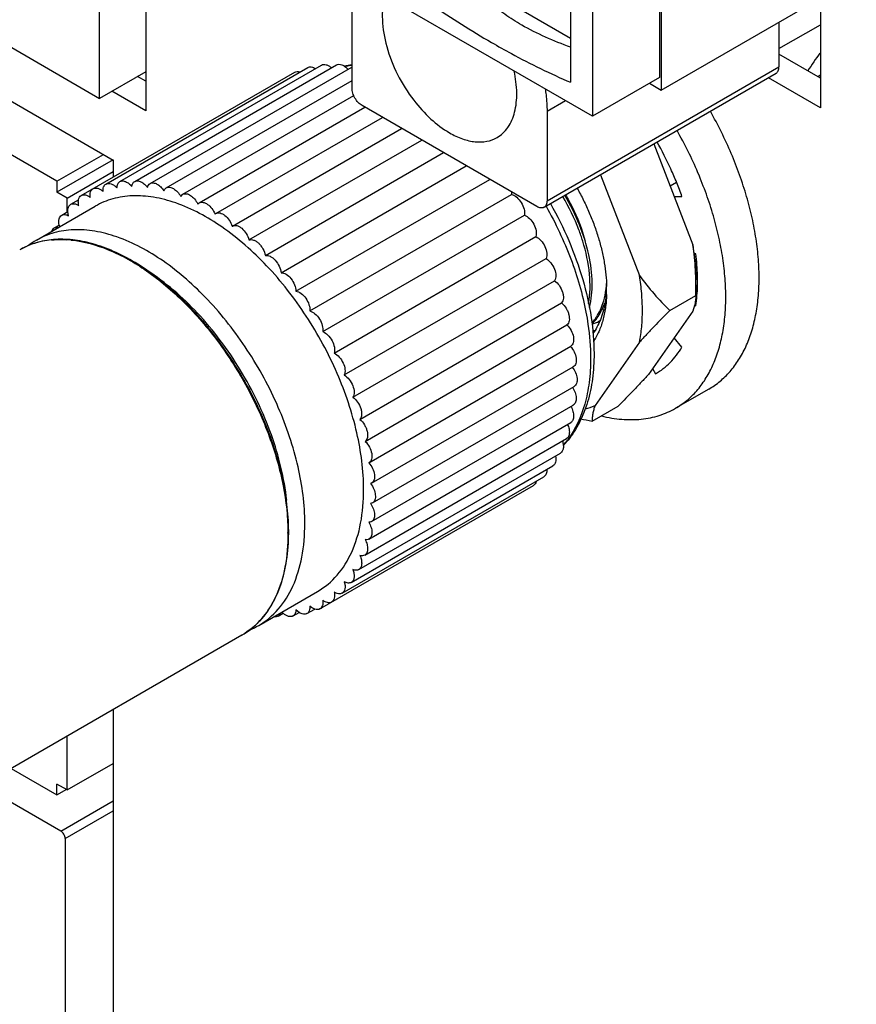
# Model space of a CAD drawing. Header units: inches. Extents: x 0 to 34, y 0 to 22.
# Tile 79 of 157: x 2.439 to 2.958, y 15.312 to 15.923. Entities that reach past the tile are written whole.
import ezdxf

# ---------------------------------------------------------------- set-up
doc = ezdxf.new("R2010")
doc.units = ezdxf.units.IN
doc.header["$LTSCALE"] = 1.87
doc.header["$MEASUREMENT"] = 0
doc.layers.get('0').update_dxf_attribs({"linetype": 'CONTINUOUS'})
doc.layers.add('02___PRT_ALL_AXES', color=7, linetype='CONTINUOUS')

msp = doc.modelspace()

# ---------------------------------------------------------------- linework, layer by layer
at = {"color": 3, "linetype": 'CONTINUOUS'}
for p, q in [((2.51697, 16.64389), (2.51697, 15.86618)), ((2.20408, 16.00457), (2.49682, 15.83556)), ((2.93594, 15.93601), (2.93594, 15.86802)), ((2.93594, 15.86802), (2.90366, 15.88665)), ((2.51697, 15.86618), (2.49602, 15.87827)), ((2.49682, 15.83556), (2.49682, 15.82507)), ((2.49682, 15.49456), (2.49682, 15.08548))]:
    msp.add_line(p, q, dxfattribs=at)
at = {"color": 7, "linetype": 'CONTINUOUS'}
for p, q in [((2.83718, 16.23099), (2.83718, 15.879)), ((2.83614, 16.22436), (2.83614, 15.88683)), ((2.79438, 16.20025), (2.79438, 15.86272)), ((2.48834, 15.87384), (2.48834, 16.02418)), ((2.46183, 15.8224), (2.2131, 15.966)), ((2.78081, 15.91107), (2.71283, 15.95032)), ((2.78081, 15.9453), (2.78081, 15.88382)), ((2.83718, 15.879), (2.95828, 15.94891)), ((2.79438, 15.86272), (2.65867, 15.94108)), ((2.6451, 15.8802), (2.6451, 15.93565)), ((2.40614, 15.9213), (2.48834, 15.87384)), ((2.91026, 15.92119), (2.91026, 15.89346)), ((2.93594, 15.88639), (2.91026, 15.90121)), ((2.51697, 15.89037), (2.48834, 15.87384)), ((2.6448, 15.89466), (2.64495, 15.89469)), ((2.7662, 15.81028), (2.91026, 15.89346)), ((2.51697, 15.88455), (2.51193, 15.88746)), ((2.76436, 15.80623), (2.90843, 15.88941)), ((2.83614, 15.88683), (2.79438, 15.86272)), ((2.82988, 15.88322), (2.83718, 15.879)), ((2.77768, 15.87237), (2.7662, 15.86574)), ((2.75993, 15.80667), (2.65136, 15.86935)), ((2.7662, 15.86574), (2.7662, 15.81028)), ((2.46183, 15.8224), (2.49072, 15.83908)), ((2.49669, 15.83579), (2.46183, 15.81567)), ((2.46819, 15.81199), (2.49682, 15.82852)), ((2.46183, 15.8224), (2.46183, 15.81567)), ((2.84661, 15.82166), (2.84263, 15.81936)), ((2.46819, 15.81199), (2.46183, 15.81567)), ((2.46819, 15.80327), (2.46819, 15.81199)), ((2.84515, 15.81286), (2.85001, 15.81291)), ((2.85862, 15.77733), (2.85732, 15.77784)), ((2.85835, 15.77301), (2.85789, 15.77274)), ((2.85835, 15.77301), (2.85904, 15.77249)), ((2.85789, 15.7457), (2.85862, 15.74514)), ((2.85001, 15.7195), (2.84515, 15.72517)), ((2.83177, 15.70613), (2.83362, 15.70292)), ((2.46819, 15.44457), (2.46819, 15.47804)), ((2.43337, 15.45793), (2.46183, 15.44151)), ((2.46819, 15.44457), (2.49682, 15.46109)), ((2.46427, 15.41903), (2.41513, 15.4474)), ((2.46183, 15.44151), (2.46183, 15.44824)), ((2.46819, 15.44457), (2.46183, 15.44824)), ((2.46183, 15.44151), (2.46793, 15.44503)), ((2.46427, 15.41903), (2.49682, 15.43782)), ((2.46692, 15.41444), (2.49682, 15.4317)), ((2.46692, 15.41444), (2.46693, 15.06296))]:
    msp.add_line(p, q, dxfattribs=at)
at = {"color": 6, "linetype": 'CONTINUOUS'}
for p, q in [((2.91026, 15.90472), (2.93594, 15.91954)), ((2.93594, 15.8882), (2.93437, 15.88729))]:
    msp.add_line(p, q, dxfattribs=at)
for centre, radius, start, end in [((3.07144, 15.80191), 0.16865, 143.58954, 148.15219), ((2.74445, 15.76301), 0.0589, 352.43263, 356.08387), ((2.7474, 15.76264), 0.05593, 352.19957, 352.4149), ((2.76339, 15.75995), 0.04082, 339.79203, 341.27183), ((2.78601, 15.75724), 0.025, 289.00609, 299.96527), ((2.77539, 15.75344), 0.02709, 313.96903, 321.83338), ((2.78617, 15.75692), 0.02465, 300.00907, 300.99139)]:
    msp.add_arc(centre, radius, start, end, dxfattribs=at)
at = {"color": 7, "linetype": 'CONTINUOUS'}
for centre, radius, start, end in [((2.65355, 15.83944), 0.05591, 99.01261, 103.53188), ((2.65118, 15.84341), 0.05129, 100.21314, 101.76866), ((2.65129, 15.84282), 0.0519, 99.67836, 100.21497), ((2.65147, 15.84173), 0.05301, 97.1079, 99.67091), ((2.46196, 15.73945), 0.04657, 109.76266, 119.96495), ((2.46231, 15.73888), 0.04725, 113.01668, 119.98467), ((2.47476, 15.74148), 0.05122, 120.01326, 127.17303), ((2.46289, 15.73746), 0.04878, 105.70141, 112.99545), ((2.46271, 15.73735), 0.04881, 101.44571, 109.75853), ((2.46331, 15.73606), 0.05024, 103.84771, 105.72164), ((2.46351, 15.73367), 0.05257, 95.52527, 101.5014), ((2.46383, 15.72004), 0.06623, 84.02453, 86.52938), ((2.72578, 15.75913), 0.07746, 356.82827, 358.49063), ((2.71353, 15.75492), 0.08971, 0.00787, 1.38908), ((2.73091, 15.75884), 0.07232, 353.57154, 356.83124), ((2.7178, 15.75493), 0.08544, 358.08103, 0.00428), ((2.76306, 15.75934), 0.09661, 351.54481, 355.2332), ((2.79466, 15.76784), 0.03805, 269.678, 271.9518), ((2.73578, 15.69699), 0.05596, 316.50783, 320.97313), ((2.73776, 15.69318), 0.0517, 318.42409, 320.50758), ((2.73667, 15.69408), 0.05312, 320.50894, 322.76123), ((2.47206, 15.60449), 0.1337, 0.00701, 2.27314), ((2.47525, 15.6039), 0.13008, 0.00016, 0.24172), ((2.47658, 15.6045), 0.12919, 359.70967, 0.00019), ((2.55133, 15.58372), 0.05, 314.3005, 315.17284), ((2.55308, 15.58165), 0.04729, 300.01696, 307.377), ((2.5616, 15.59107), 0.05119, 293.1912, 299.98807), ((2.55215, 15.58285), 0.0488, 307.39431, 314.32049)]:
    msp.add_arc(centre, radius, start, end, dxfattribs=at)
for points, knots in [([(2.75052, 15.91937), (2.74692, 15.92145), (2.73994, 15.92589), (2.7301, 15.93337), (2.72071, 15.94138), (2.71461, 15.94691), (2.71158, 15.94973)], [0, 0, 0, 0, 0.252091, 0.50064, 0.749055, 1, 1, 1, 1]), ([(2.68268, 15.94047), (2.68672, 15.93755), (2.70266, 15.92628), (2.71916, 15.9158), (2.73175, 15.90853)], [0, 0, 0, 0, 0.255567, 1, 1, 1, 1]), ([(2.66551, 15.93717), (2.66416, 15.93252), (2.66328, 15.92185), (2.66621, 15.90533), (2.67291, 15.88837), (2.67958, 15.87771), (2.68342, 15.87271)], [0, 0, 0, 0, 0.210901, 0.456615, 0.725443, 1, 1, 1, 1]), ([(2.78081, 15.90562), (2.77556, 15.90755), (2.76522, 15.91162), (2.75528, 15.91662), (2.75052, 15.91937)], [0, 0, 0, 0, 0.504333, 1, 1, 1, 1]), ([(2.73175, 15.90853), (2.73581, 15.90618), (2.7518, 15.89724), (2.76829, 15.88919), (2.78081, 15.88382)], [0, 0, 0, 0, 0.256359, 1, 1, 1, 1]), ([(2.73517, 15.84955), (2.73649, 15.85031), (2.73899, 15.85217), (2.74325, 15.85719), (2.74677, 15.86572), (2.74786, 15.8778), (2.74675, 15.88636), (2.74578, 15.89082)], [0, 0, 0, 0, 0.100556, 0.204536, 0.432534, 0.697772, 1, 1, 1, 1]), ([(2.90843, 15.88941), (2.90902, 15.88975), (2.91006, 15.89104), (2.91026, 15.89261), (2.91026, 15.89346)], [0, 0, 0, 0, 0.449166, 1, 1, 1, 1]), ([(2.65136, 15.86935), (2.65047, 15.86986), (2.64879, 15.87128), (2.64682, 15.87396), (2.64548, 15.87701), (2.6451, 15.87917), (2.6451, 15.8802)], [0, 0, 0, 0, 0.237252, 0.499999, 0.762746, 1, 1, 1, 1]), ([(2.76509, 15.87964), (2.76528, 15.87846), (2.7659, 15.87385), (2.7662, 15.86919), (2.7662, 15.86574)], [0, 0, 0, 0, 0.258098, 1, 1, 1, 1]), ([(2.68342, 15.87271), (2.68662, 15.86853), (2.6934, 15.86102), (2.70149, 15.85487), (2.70565, 15.85248)], [0, 0, 0, 0, 0.523364, 1, 1, 1, 1]), ([(2.70565, 15.85248), (2.70824, 15.85098), (2.71339, 15.84852), (2.72132, 15.84661), (2.72875, 15.8468), (2.73323, 15.84843), (2.73517, 15.84955)], [0, 0, 0, 0, 0.289788, 0.549056, 0.782228, 1, 1, 1, 1]), ([(2.85001, 15.81291), (2.84899, 15.8158), (2.84681, 15.82156), (2.84191, 15.83297), (2.83765, 15.84131), (2.83457, 15.84676)], [0, 0, 0, 0, 0.246484, 0.495953, 1, 1, 1, 1]), ([(2.78492, 15.8181), (2.78631, 15.81561), (2.78896, 15.81059), (2.79251, 15.80289), (2.7956, 15.7951), (2.79819, 15.7873), (2.80027, 15.77955), (2.80183, 15.7719), (2.80284, 15.76444), (2.80315, 15.75951), (2.80321, 15.7571)], [0, 0, 0, 0, 0.132979, 0.265042, 0.395457, 0.523521, 0.648571, 0.769995, 0.887296, 1, 1, 1, 1]), ([(2.76436, 15.80623), (2.76376, 15.80588), (2.76213, 15.80564), (2.76066, 15.80625), (2.75993, 15.80667)], [0, 0, 0, 0, 0.449168, 1, 1, 1, 1]), ([(2.7662, 15.81028), (2.7662, 15.80944), (2.76599, 15.80787), (2.76496, 15.80657), (2.76436, 15.80623)], [0, 0, 0, 0, 0.550834, 1, 1, 1, 1]), ([(2.76561, 15.80691), (2.77155, 15.79643), (2.78164, 15.77506), (2.78824, 15.75235), (2.79039, 15.74108)], [0, 0, 0, 0, 0.512275, 1, 1, 1, 1]), ([(2.7683, 15.8085), (2.77671, 15.79366), (2.7868, 15.77036), (2.79407, 15.7385), (2.7954, 15.72292), (2.7954, 15.7154)], [0, 0, 0, 0, 0.522867, 0.769498, 1, 1, 1, 1]), ([(2.61577, 15.60993), (2.61577, 15.62173), (2.61247, 15.64653), (2.60015, 15.68296), (2.58116, 15.71805), (2.55704, 15.74893), (2.52975, 15.7731), (2.50505, 15.78661), (2.48573, 15.79175), (2.47243, 15.79273), (2.46004, 15.79091), (2.45254, 15.78779), (2.44914, 15.78583)], [0, 0, 0, 0, 0.128682, 0.270274, 0.417429, 0.561775, 0.695446, 0.812711, 0.864676, 0.91251, 0.95714, 1, 1, 1, 1]), ([(2.60566, 15.60979), (2.60523, 15.62066), (2.60173, 15.64324), (2.5904, 15.67642), (2.57349, 15.70851), (2.55214, 15.73735), (2.52779, 15.76099), (2.50554, 15.77553), (2.48765, 15.78281), (2.47496, 15.78592), (2.46279, 15.78676), (2.45497, 15.78575), (2.45128, 15.78484)], [0, 0, 0, 0, 0.127208, 0.265298, 0.408413, 0.549878, 0.683276, 0.803537, 0.857967, 0.908535, 0.95563, 1, 1, 1, 1]), ([(2.45845, 15.786), (2.45921, 15.78607), (2.46234, 15.78631), (2.46548, 15.7863), (2.46784, 15.78615)], [0, 0, 0, 0, 0.245239, 1, 1, 1, 1]), ([(2.47073, 15.78591), (2.47859, 15.78509), (2.49518, 15.7804), (2.51883, 15.76692), (2.54179, 15.74738), (2.56276, 15.72289), (2.58058, 15.69482), (2.59425, 15.66478), (2.60298, 15.63448), (2.60529, 15.61416), (2.60533, 15.60445)], [0, 0, 0, 0, 0.098233, 0.210703, 0.33607, 0.47073, 0.609775, 0.747747, 0.879317, 1, 1, 1, 1]), ([(2.85934, 15.75132), (2.85969, 15.75551), (2.85984, 15.76195), (2.85937, 15.77062), (2.85891, 15.77508), (2.85862, 15.77733)], [0, 0, 0, 0, 0.484872, 0.738859, 1, 1, 1, 1]), ([(2.60453, 15.62439), (2.60305, 15.63819), (2.59603, 15.66644), (2.57702, 15.70592), (2.55101, 15.74074), (2.52942, 15.75955), (2.51803, 15.76685)], [0, 0, 0, 0, 0.243226, 0.504305, 0.76309, 1, 1, 1, 1]), ([(2.80277, 15.75075), (2.80263, 15.74946), (2.80194, 15.7446), (2.80066, 15.73981), (2.79932, 15.73644)], [0, 0, 0, 0, 0.263074, 1, 1, 1, 1]), ([(2.80319, 15.75207), (2.80314, 15.75065), (2.80298, 15.74785), (2.80235, 15.74247), (2.80155, 15.73854), (2.80085, 15.73602)], [0, 0, 0, 0, 0.262247, 0.516424, 1, 1, 1, 1]), ([(2.79039, 15.74108), (2.79086, 15.73862), (2.79246, 15.72914), (2.79324, 15.71951), (2.79324, 15.71239)], [0, 0, 0, 0, 0.259789, 1, 1, 1, 1]), ([(2.79932, 15.73644), (2.79871, 15.73489), (2.79733, 15.73191), (2.7956, 15.72912), (2.79466, 15.72782)], [0, 0, 0, 0, 0.511242, 1, 1, 1, 1]), ([(2.80085, 15.73602), (2.80018, 15.73364), (2.79896, 15.73017), (2.79684, 15.72586), (2.79564, 15.72386), (2.79501, 15.72291)], [0, 0, 0, 0, 0.515821, 0.76156, 1, 1, 1, 1]), ([(2.83362, 15.70292), (2.83527, 15.70387), (2.83847, 15.70602), (2.84282, 15.7099), (2.84673, 15.7144), (2.84897, 15.71775), (2.85001, 15.7195)], [0, 0, 0, 0, 0.242859, 0.488693, 0.740263, 1, 1, 1, 1]), ([(2.7954, 15.7154), (2.7954, 15.71019), (2.7948, 15.70007), (2.79184, 15.68564), (2.78682, 15.6727), (2.78199, 15.66512), (2.77926, 15.66175)], [0, 0, 0, 0, 0.274331, 0.531128, 0.771909, 1, 1, 1, 1]), ([(2.79324, 15.71239), (2.79324, 15.70743), (2.79269, 15.69784), (2.78931, 15.68043), (2.7839, 15.66844), (2.77896, 15.66194)], [0, 0, 0, 0, 0.279891, 0.539345, 1, 1, 1, 1]), ([(2.58718, 15.54673), (2.59173, 15.54936), (2.60026, 15.55652), (2.60932, 15.57135), (2.61471, 15.58963), (2.61577, 15.60293), (2.61577, 15.60993)], [0, 0, 0, 0, 0.217772, 0.450955, 0.710191, 1, 1, 1, 1]), ([(2.60533, 15.6039), (2.60533, 15.5969), (2.60427, 15.5836), (2.59888, 15.56533), (2.58982, 15.5505), (2.58129, 15.54334), (2.57674, 15.54071)], [0, 0, 0, 0, 0.289809, 0.549045, 0.782228, 1, 1, 1, 1]), ([(2.58679, 15.54847), (2.58991, 15.55161), (2.59553, 15.559), (2.60142, 15.57219), (2.60498, 15.58741), (2.60573, 15.59822), (2.60576, 15.60385)], [0, 0, 0, 0, 0.221562, 0.459445, 0.718292, 1, 1, 1, 1]), ([(2.46692, 15.41444), (2.46692, 15.41487), (2.46676, 15.41579), (2.46619, 15.41708), (2.46536, 15.41821), (2.46465, 15.41881), (2.46427, 15.41903)], [0, 0, 0, 0, 0.23702, 0.5, 0.76298, 1, 1, 1, 1])]:
    msp.add_open_spline(points, degree=3, knots=knots, dxfattribs=at)
msp.add_open_spline([(2.64491, 15.89433), (2.64494, 15.89433), (2.64496, 15.89433), (2.64498, 15.89434)], degree=3, dxfattribs=at)
at = {"color": 6, "linetype": 'CONTINUOUS'}
for points, knots in [([(2.78837, 15.78528), (2.78763, 15.78763), (2.78432, 15.79719), (2.77987, 15.80634), (2.77599, 15.81293)], [0, 0, 0, 0, 0.243655, 1, 1, 1, 1]), ([(2.79258, 15.74409), (2.79384, 15.74905), (2.79482, 15.76013), (2.79252, 15.77752), (2.78669, 15.79586), (2.78076, 15.80781), (2.77729, 15.81368)], [0, 0, 0, 0, 0.210651, 0.452438, 0.719013, 1, 1, 1, 1]), ([(2.77772, 15.81393), (2.77909, 15.81162), (2.78411, 15.80247), (2.78796, 15.79266), (2.78993, 15.78517)], [0, 0, 0, 0, 0.257313, 1, 1, 1, 1]), ([(2.79198, 15.74657), (2.79308, 15.75253), (2.79324, 15.76577), (2.79044, 15.77861), (2.78837, 15.78528)], [0, 0, 0, 0, 0.464788, 1, 1, 1, 1]), ([(2.80074, 15.74609), (2.80098, 15.74679), (2.80189, 15.74972), (2.80249, 15.75274), (2.80281, 15.75504)], [0, 0, 0, 0, 0.24066, 1, 1, 1, 1]), ([(2.7943, 15.73465), (2.79499, 15.73543), (2.79773, 15.73888), (2.79967, 15.74292), (2.80074, 15.74609)], [0, 0, 0, 0, 0.237792, 1, 1, 1, 1]), ([(2.79669, 15.7367), (2.7972, 15.73736), (2.79924, 15.74019), (2.80078, 15.74337), (2.8017, 15.74585)], [0, 0, 0, 0, 0.239929, 1, 1, 1, 1])]:
    msp.add_open_spline(points, degree=3, knots=knots, dxfattribs=at)
at = {"layer": '02___PRT_ALL_AXES', "color": 7, "linetype": 'CONTINUOUS'}
for p, q in [((2.49228, 15.82069), (2.61756, 15.89301)), ((2.50094, 15.82218), (2.62622, 15.89451)), ((2.51014, 15.82228), (2.63542, 15.89461)), ((2.51978, 15.82099), (2.64506, 15.89332)), ((2.47695, 15.8136), (2.60953, 15.89014)), ((2.52976, 15.81832), (2.6451, 15.88491)), ((2.53996, 15.81429), (2.64617, 15.87561)), ((2.55027, 15.80896), (2.65311, 15.86834)), ((2.56058, 15.80239), (2.66396, 15.86207)), ((2.57078, 15.79463), (2.67578, 15.85525)), ((2.58111, 15.78596), (2.68845, 15.84794)), ((2.83246, 15.84555), (2.85675, 15.78296)), ((2.59128, 15.77629), (2.70191, 15.84016)), ((2.60103, 15.76563), (2.71602, 15.83202)), ((2.61029, 15.75412), (2.73061, 15.82359)), ((2.79932, 15.82641), (2.8236, 15.76382)), ((2.47046, 15.80809), (2.47531, 15.81088)), ((2.53873, 15.813), (2.53996, 15.81429)), ((2.61893, 15.74188), (2.7442, 15.81421)), ((2.74417, 15.81578), (2.7442, 15.81421)), ((2.44914, 15.78583), (2.48568, 15.80692)), ((2.54936, 15.80815), (2.55027, 15.80896)), ((2.46483, 15.80133), (2.46866, 15.80354)), ((2.4691, 15.80098), (2.46863, 15.80356)), ((2.56004, 15.80199), (2.56058, 15.80238)), ((2.62687, 15.72905), (2.75214, 15.80137)), ((2.46014, 15.79341), (2.46327, 15.79522)), ((2.57066, 15.79456), (2.57078, 15.79463)), ((2.63402, 15.71575), (2.75929, 15.78808)), ((2.6403, 15.70215), (2.76557, 15.77447)), ((2.64564, 15.68838), (2.77091, 15.7607)), ((2.85859, 15.75146), (2.85859, 15.76125)), ((2.84241, 15.74212), (2.85859, 15.75146)), ((2.64998, 15.6746), (2.77526, 15.74693)), ((2.85782, 15.7453), (2.85675, 15.74167)), ((2.85675, 15.74167), (2.82917, 15.70243)), ((2.65329, 15.66096), (2.77856, 15.73329)), ((2.65563, 15.64768), (2.7809, 15.72)), ((2.8236, 15.72254), (2.79602, 15.68329)), ((2.65724, 15.63497), (2.78252, 15.70729)), ((2.65778, 15.62275), (2.78306, 15.69507)), ((2.86668, 15.69343), (2.846, 15.68149)), ((2.65724, 15.61115), (2.78252, 15.68348)), ((2.79419, 15.67351), (2.81036, 15.68285)), ((2.65563, 15.60031), (2.7809, 15.67263)), ((2.65295, 15.59033), (2.77823, 15.66266)), ((2.64925, 15.58134), (2.77453, 15.65366)), ((2.65563, 15.64768), (2.65551, 15.64761)), ((2.64456, 15.57342), (2.76984, 15.64575)), ((2.63894, 15.56667), (2.76421, 15.63899)), ((2.65724, 15.63497), (2.65662, 15.6347)), ((2.62514, 15.55694), (2.75772, 15.63348)), ((2.65778, 15.62275), (2.65662, 15.62236)), ((2.58718, 15.54673), (2.62372, 15.56783)), ((2.59925, 15.55247), (2.60238, 15.55427)), ((2.60845, 15.55257), (2.61229, 15.55478)), ((2.61228, 15.55475), (2.61029, 15.55644)), ((2.61711, 15.55407), (2.62196, 15.55687)), ((2.57674, 15.54071), (2.34081, 15.40449))]:
    msp.add_line(p, q, dxfattribs=at)
for centre, radius, start, end in [((2.53593, 15.80171), 0.01489, 25.64457, 26.47237), ((2.47555, 15.79783), 0.0126, 191.90168, 196.94735), ((2.70844, 15.75879), 0.15027, 7.25498, 9.25354), ((2.7784, 15.72232), 0.04282, 285.62374, 294.30479), ((2.86486, 16.04096), 0.37418, 257.98771, 259.11363), ((2.64427, 15.61392), 0.01497, 33.46639, 34.35566), ((2.61078, 15.5636), 0.0126, 223.04897, 228.09807)]:
    msp.add_arc(centre, radius, start, end, dxfattribs=at)
for points, knots in [([(2.60953, 15.89014), (2.60997, 15.89039), (2.61106, 15.89068), (2.61215, 15.89047), (2.61269, 15.89028)], [0, 0, 0, 0, 0.467034, 1, 1, 1, 1]), ([(2.61756, 15.89301), (2.61821, 15.89339), (2.62003, 15.8936), (2.6216, 15.89284), (2.62239, 15.89233)], [0, 0, 0, 0, 0.444017, 1, 1, 1, 1]), ([(2.62622, 15.89451), (2.62661, 15.89473), (2.62757, 15.89502), (2.62915, 15.89481), (2.63078, 15.89407), (2.6318, 15.8933), (2.63231, 15.89285)], [0, 0, 0, 0, 0.204017, 0.432415, 0.697658, 1, 1, 1, 1]), ([(2.63542, 15.89461), (2.63588, 15.89488), (2.63706, 15.89516), (2.63894, 15.89473), (2.64084, 15.89361), (2.64199, 15.89253), (2.64255, 15.8919)], [0, 0, 0, 0, 0.196548, 0.423576, 0.693002, 1, 1, 1, 1]), ([(2.86668, 15.69343), (2.8679, 15.69413), (2.8703, 15.69565), (2.8737, 15.69824), (2.8769, 15.70112), (2.8799, 15.7043), (2.88269, 15.70776), (2.88526, 15.71149), (2.88761, 15.71549), (2.88972, 15.71975), (2.89161, 15.72425), (2.89383, 15.73066), (2.89598, 15.73925), (2.89752, 15.75021), (2.89807, 15.76185), (2.89761, 15.77408), (2.89614, 15.78677), (2.89369, 15.79981), (2.89027, 15.81308), (2.88593, 15.82645), (2.88069, 15.8398), (2.87461, 15.85299), (2.87004, 15.8616), (2.86763, 15.86584)], [0, 0, 0, 0, 0.022533, 0.045172, 0.068021, 0.091179, 0.114738, 0.138783, 0.163387, 0.188616, 0.214523, 0.241151, 0.29668, 0.355384, 0.417286, 0.482295, 0.55022, 0.620791, 0.693674, 0.76848, 0.844779, 0.922112, 1, 1, 1, 1]), ([(2.846, 15.68149), (2.84722, 15.68219), (2.84962, 15.68371), (2.85302, 15.6863), (2.85622, 15.68918), (2.85922, 15.69236), (2.86201, 15.69582), (2.86458, 15.69955), (2.86692, 15.70355), (2.86904, 15.70781), (2.87092, 15.71231), (2.87315, 15.71872), (2.87529, 15.72731), (2.87684, 15.73827), (2.87739, 15.74991), (2.87692, 15.76214), (2.87546, 15.77483), (2.87301, 15.78787), (2.86959, 15.80114), (2.86524, 15.81451), (2.86001, 15.82785), (2.85393, 15.84105), (2.84936, 15.84965), (2.84694, 15.8539)], [0, 0, 0, 0, 0.022533, 0.045172, 0.068021, 0.091179, 0.114738, 0.138783, 0.163387, 0.188616, 0.214523, 0.241151, 0.29668, 0.355384, 0.417286, 0.482295, 0.55022, 0.620791, 0.693674, 0.76848, 0.844779, 0.922112, 1, 1, 1, 1]), ([(2.48253, 15.81238), (2.48244, 15.81297), (2.48237, 15.81411), (2.48261, 15.8157), (2.48323, 15.81699), (2.48389, 15.81761), (2.48426, 15.81782)], [0, 0, 0, 0, 0.298919, 0.562362, 0.791891, 1, 1, 1, 1]), ([(2.48426, 15.81782), (2.48466, 15.81805), (2.48564, 15.81833), (2.48725, 15.8181), (2.48892, 15.81732), (2.48996, 15.81652), (2.49047, 15.81605)], [0, 0, 0, 0, 0.203134, 0.431296, 0.697121, 1, 1, 1, 1]), ([(2.49047, 15.81605), (2.4904, 15.81701), (2.49051, 15.81879), (2.49162, 15.8203), (2.49228, 15.82069)], [0, 0, 0, 0, 0.557245, 1, 1, 1, 1]), ([(2.49228, 15.82069), (2.49272, 15.82094), (2.49384, 15.82123), (2.49563, 15.82087), (2.49745, 15.81987), (2.49857, 15.81888), (2.49911, 15.81831)], [0, 0, 0, 0, 0.198644, 0.425948, 0.694206, 1, 1, 1, 1]), ([(2.49911, 15.81831), (2.49913, 15.81912), (2.49936, 15.82062), (2.50037, 15.82185), (2.50094, 15.82218)], [0, 0, 0, 0, 0.548627, 1, 1, 1, 1]), ([(2.50094, 15.82218), (2.50143, 15.82246), (2.50267, 15.82274), (2.50464, 15.82224), (2.50662, 15.821), (2.5078, 15.81982), (2.50836, 15.81914)], [0, 0, 0, 0, 0.194671, 0.421625, 0.692346, 1, 1, 1, 1]), ([(2.50836, 15.81914), (2.50844, 15.8198), (2.50876, 15.82103), (2.50965, 15.822), (2.51014, 15.82228)], [0, 0, 0, 0, 0.5395, 1, 1, 1, 1]), ([(2.51014, 15.82228), (2.51067, 15.82258), (2.51205, 15.82286), (2.51419, 15.82219), (2.51631, 15.8207), (2.51755, 15.81931), (2.51812, 15.81852)], [0, 0, 0, 0, 0.191232, 0.418351, 0.691538, 1, 1, 1, 1]), ([(2.51812, 15.81852), (2.51824, 15.81904), (2.51862, 15.82001), (2.51937, 15.82075), (2.51978, 15.82099)], [0, 0, 0, 0, 0.53016, 1, 1, 1, 1]), ([(2.51978, 15.82099), (2.52035, 15.82132), (2.52187, 15.82158), (2.52419, 15.82072), (2.52643, 15.81897), (2.52771, 15.81737), (2.52828, 15.81647)], [0, 0, 0, 0, 0.188316, 0.416113, 0.691754, 1, 1, 1, 1]), ([(2.52828, 15.81647), (2.52836, 15.81667), (2.52868, 15.8174), (2.52925, 15.81803), (2.52976, 15.81832)], [0, 0, 0, 0, 0.269538, 1, 1, 1, 1]), ([(2.52976, 15.81832), (2.53037, 15.81867), (2.53204, 15.81891), (2.53451, 15.81785), (2.53687, 15.81583), (2.53817, 15.81401), (2.53873, 15.813)], [0, 0, 0, 0, 0.185924, 0.414897, 0.692962, 1, 1, 1, 1]), ([(2.47538, 15.80734), (2.47531, 15.80766), (2.47509, 15.80884), (2.47508, 15.81007), (2.47525, 15.81093)], [0, 0, 0, 0, 0.271498, 1, 1, 1, 1]), ([(2.47525, 15.81093), (2.47536, 15.8115), (2.47572, 15.81254), (2.47652, 15.81335), (2.47695, 15.8136)], [0, 0, 0, 0, 0.532967, 1, 1, 1, 1]), ([(2.47695, 15.8136), (2.47732, 15.81381), (2.47818, 15.81408), (2.47961, 15.81396), (2.48111, 15.81338), (2.48206, 15.81275), (2.48253, 15.81238)], [0, 0, 0, 0, 0.208111, 0.437641, 0.701083, 1, 1, 1, 1]), ([(2.65231, 15.63102), (2.65231, 15.64282), (2.64901, 15.66763), (2.63669, 15.70406), (2.6177, 15.73915), (2.59358, 15.77003), (2.56629, 15.7942), (2.54159, 15.8077), (2.52227, 15.81284), (2.50897, 15.81382), (2.49658, 15.81201), (2.48908, 15.80889), (2.48568, 15.80692)], [0, 0, 0, 0, 0.128682, 0.270274, 0.417429, 0.561775, 0.695446, 0.812711, 0.864676, 0.91251, 0.95714, 1, 1, 1, 1]), ([(2.53996, 15.81429), (2.5406, 15.81466), (2.54239, 15.81488), (2.54498, 15.81367), (2.54742, 15.81143), (2.54872, 15.80944), (2.54926, 15.80835)], [0, 0, 0, 0, 0.184449, 0.414655, 0.694483, 1, 1, 1, 1]), ([(2.7442, 15.81421), (2.74537, 15.81394), (2.74772, 15.8125), (2.75036, 15.80928), (2.75207, 15.80542), (2.75236, 15.80261), (2.75214, 15.80137)], [0, 0, 0, 0, 0.222839, 0.491721, 0.765436, 1, 1, 1, 1]), ([(2.46863, 15.80356), (2.46858, 15.8045), (2.46871, 15.80624), (2.46981, 15.80771), (2.47046, 15.80809)], [0, 0, 0, 0, 0.55599, 1, 1, 1, 1]), ([(2.47046, 15.80809), (2.47112, 15.80847), (2.47299, 15.80867), (2.47458, 15.80787), (2.47538, 15.80734)], [0, 0, 0, 0, 0.442759, 1, 1, 1, 1]), ([(2.55027, 15.80896), (2.55061, 15.80916), (2.5514, 15.80942), (2.55272, 15.80936), (2.55411, 15.8089), (2.55606, 15.80773), (2.55826, 15.80546), (2.55954, 15.80321), (2.56004, 15.80199)], [0, 0, 0, 0, 0.088418, 0.184846, 0.294298, 0.418044, 0.699559, 1, 1, 1, 1]), ([(2.46322, 15.79523), (2.46308, 15.79589), (2.46293, 15.79716), (2.4631, 15.79894), (2.46371, 15.80041), (2.46444, 15.8011), (2.46483, 15.80133)], [0, 0, 0, 0, 0.302344, 0.567586, 0.795984, 1, 1, 1, 1]), ([(2.46483, 15.80133), (2.46541, 15.80166), (2.46697, 15.80192), (2.46839, 15.80137), (2.4691, 15.80098)], [0, 0, 0, 0, 0.451377, 1, 1, 1, 1]), ([(2.56058, 15.80239), (2.56094, 15.80259), (2.56179, 15.80286), (2.5632, 15.80276), (2.56467, 15.8022), (2.56673, 15.80086), (2.56898, 15.79835), (2.57022, 15.79588), (2.57066, 15.79456)], [0, 0, 0, 0, 0.087743, 0.184238, 0.294709, 0.420038, 0.703667, 1, 1, 1, 1]), ([(2.75214, 15.80137), (2.75333, 15.80094), (2.75562, 15.79928), (2.7581, 15.79587), (2.75957, 15.79198), (2.75964, 15.78922), (2.75929, 15.78808)], [0, 0, 0, 0, 0.234564, 0.508279, 0.777161, 1, 1, 1, 1]), ([(2.45858, 15.7913), (2.45872, 15.79175), (2.4591, 15.79258), (2.45978, 15.7932), (2.46014, 15.79341)], [0, 0, 0, 0, 0.525053, 1, 1, 1, 1]), ([(2.46014, 15.79341), (2.46032, 15.79352), (2.46111, 15.79387), (2.46203, 15.79387), (2.46267, 15.79373)], [0, 0, 0, 0, 0.23676, 1, 1, 1, 1]), ([(2.57078, 15.79463), (2.57116, 15.79485), (2.57207, 15.79513), (2.57356, 15.79497), (2.57513, 15.79432), (2.57728, 15.7928), (2.57955, 15.79004), (2.58075, 15.78737), (2.58111, 15.78596)], [0, 0, 0, 0, 0.08722, 0.184075, 0.295821, 0.422928, 0.708605, 1, 1, 1, 1]), ([(2.75929, 15.78808), (2.76048, 15.7875), (2.76269, 15.78564), (2.765, 15.78206), (2.76621, 15.77818), (2.76604, 15.7755), (2.76557, 15.77447)], [0, 0, 0, 0, 0.24667, 0.524703, 0.788276, 1, 1, 1, 1]), ([(2.58111, 15.78596), (2.58199, 15.78632), (2.5837, 15.78616), (2.58565, 15.78514), (2.5872, 15.78388), (2.58862, 15.78227), (2.59021, 15.77981), (2.59101, 15.77771), (2.59128, 15.77629)], [0, 0, 0, 0, 0.18497, 0.300439, 0.430535, 0.57143, 0.717577, 1, 1, 1, 1]), ([(2.85675, 15.78296), (2.85741, 15.77773), (2.85833, 15.76724), (2.85859, 15.75672), (2.85859, 15.75146)], [0, 0, 0, 0, 0.500272, 1, 1, 1, 1]), ([(2.59128, 15.77629), (2.59226, 15.7765), (2.59399, 15.77608), (2.59593, 15.77483), (2.59799, 15.7729), (2.59999, 15.76986), (2.60088, 15.76704), (2.60103, 15.76563)], [0, 0, 0, 0, 0.192335, 0.311977, 0.444721, 0.72915, 1, 1, 1, 1]), ([(2.76557, 15.77447), (2.76674, 15.77376), (2.76886, 15.77173), (2.77097, 15.76801), (2.77192, 15.76416), (2.77149, 15.7616), (2.77091, 15.7607)], [0, 0, 0, 0, 0.258945, 0.540704, 0.798496, 1, 1, 1, 1]), ([(2.8575, 15.77777), (2.85786, 15.77498), (2.85839, 15.76949), (2.85859, 15.76396), (2.85859, 15.76125)], [0, 0, 0, 0, 0.50903, 1, 1, 1, 1]), ([(2.60103, 15.76563), (2.6021, 15.76569), (2.60453, 15.76478), (2.60739, 15.76203), (2.60955, 15.75834), (2.61026, 15.75549), (2.61029, 15.75412)], [0, 0, 0, 0, 0.201504, 0.459296, 0.741055, 1, 1, 1, 1]), ([(2.8236, 15.72254), (2.82423, 15.72566), (2.82516, 15.73218), (2.82559, 15.7423), (2.82511, 15.75294), (2.8242, 15.76015), (2.8236, 15.76382)], [0, 0, 0, 0, 0.230695, 0.474632, 0.731371, 1, 1, 1, 1]), ([(2.8236, 15.76382), (2.82647, 15.75992), (2.83249, 15.75246), (2.83905, 15.74547), (2.84241, 15.74212)], [0, 0, 0, 0, 0.504502, 1, 1, 1, 1]), ([(2.77091, 15.7607), (2.77206, 15.75987), (2.77406, 15.75769), (2.77569, 15.75444), (2.77633, 15.75169), (2.77644, 15.74937), (2.77593, 15.74767), (2.77526, 15.74693)], [0, 0, 0, 0, 0.27085, 0.555279, 0.688023, 0.807665, 1, 1, 1, 1]), ([(2.61029, 15.75412), (2.61141, 15.75401), (2.61381, 15.75283), (2.61657, 15.74983), (2.61852, 15.74604), (2.61902, 15.7432), (2.61893, 15.74188)], [0, 0, 0, 0, 0.211724, 0.475296, 0.75333, 1, 1, 1, 1]), ([(2.85859, 15.75146), (2.85859, 15.75048), (2.85845, 15.74841), (2.85808, 15.74637), (2.85782, 15.7453)], [0, 0, 0, 0, 0.472667, 1, 1, 1, 1]), ([(2.77526, 15.74693), (2.77636, 15.74598), (2.77778, 15.74424), (2.77911, 15.74164), (2.7798, 15.7396), (2.78011, 15.73763), (2.78003, 15.73542), (2.77931, 15.73387), (2.77856, 15.73329)], [0, 0, 0, 0, 0.282424, 0.42857, 0.569465, 0.699561, 0.81503, 1, 1, 1, 1]), ([(2.61893, 15.74188), (2.6201, 15.74161), (2.62245, 15.74017), (2.62508, 15.73696), (2.6268, 15.7331), (2.62709, 15.73029), (2.62687, 15.72905)], [0, 0, 0, 0, 0.222839, 0.491721, 0.765436, 1, 1, 1, 1]), ([(2.84241, 15.74212), (2.83914, 15.73884), (2.83432, 15.73395), (2.82808, 15.72739), (2.82507, 15.72415), (2.8236, 15.72254)], [0, 0, 0, 0, 0.511466, 0.759145, 1, 1, 1, 1]), ([(2.77856, 15.73329), (2.7796, 15.73227), (2.78131, 15.7299), (2.78256, 15.72655), (2.7828, 15.72393), (2.78258, 15.72225), (2.78197, 15.72087), (2.78128, 15.72022), (2.7809, 15.72)], [0, 0, 0, 0, 0.291396, 0.577073, 0.704181, 0.815926, 0.912781, 1, 1, 1, 1]), ([(2.62687, 15.72905), (2.62805, 15.72862), (2.63034, 15.72695), (2.63283, 15.72354), (2.63429, 15.71965), (2.63436, 15.7169), (2.63402, 15.71575)], [0, 0, 0, 0, 0.234564, 0.508279, 0.777161, 1, 1, 1, 1]), ([(2.78078, 15.71994), (2.78171, 15.7189), (2.78322, 15.71658), (2.78427, 15.71338), (2.7844, 15.71093), (2.78414, 15.70937), (2.78353, 15.7081), (2.78287, 15.7075), (2.78252, 15.70729)], [0, 0, 0, 0, 0.296334, 0.579963, 0.705293, 0.815763, 0.912258, 1, 1, 1, 1]), ([(2.63402, 15.71575), (2.6352, 15.71517), (2.63741, 15.71332), (2.63973, 15.70973), (2.64094, 15.70585), (2.64076, 15.70318), (2.6403, 15.70215)], [0, 0, 0, 0, 0.24667, 0.524703, 0.788276, 1, 1, 1, 1]), ([(2.7819, 15.70703), (2.78271, 15.70598), (2.78402, 15.70375), (2.78488, 15.70071), (2.78492, 15.69843), (2.78462, 15.69699), (2.78402, 15.69583), (2.78339, 15.69527), (2.78306, 15.69507)], [0, 0, 0, 0, 0.30044, 0.581956, 0.705702, 0.815155, 0.911582, 1, 1, 1, 1]), ([(2.6403, 15.70215), (2.64147, 15.70143), (2.64358, 15.6994), (2.6457, 15.69568), (2.64665, 15.69183), (2.64622, 15.68927), (2.64564, 15.68838)], [0, 0, 0, 0, 0.258945, 0.540704, 0.798496, 1, 1, 1, 1]), ([(2.82917, 15.70243), (2.8277, 15.70082), (2.82469, 15.69758), (2.81845, 15.69102), (2.81363, 15.68612), (2.81036, 15.68285)], [0, 0, 0, 0, 0.240855, 0.488534, 1, 1, 1, 1]), ([(2.78203, 15.6945), (2.7827, 15.69348), (2.78377, 15.69136), (2.78449, 15.68814), (2.78424, 15.68529), (2.78316, 15.68385), (2.78252, 15.68348)], [0, 0, 0, 0, 0.305537, 0.585367, 0.815522, 1, 1, 1, 1]), ([(2.64564, 15.68838), (2.64678, 15.68754), (2.64878, 15.68536), (2.65042, 15.68211), (2.65105, 15.67936), (2.65116, 15.67705), (2.65066, 15.67534), (2.64998, 15.6746)], [0, 0, 0, 0, 0.27085, 0.555279, 0.688023, 0.807665, 1, 1, 1, 1]), ([(2.78104, 15.68262), (2.78157, 15.68165), (2.7824, 15.67969), (2.78288, 15.67676), (2.7825, 15.67422), (2.78148, 15.67297), (2.7809, 15.67263)], [0, 0, 0, 0, 0.307907, 0.58462, 0.81285, 1, 1, 1, 1]), ([(2.79602, 15.68329), (2.79571, 15.6824), (2.79516, 15.68067), (2.79459, 15.67812), (2.79426, 15.67576), (2.79419, 15.67424), (2.79419, 15.67351)], [0, 0, 0, 0, 0.285101, 0.544109, 0.781105, 1, 1, 1, 1]), ([(2.79995, 15.67677), (2.80208, 15.67624), (2.80629, 15.67537), (2.81258, 15.67457), (2.81872, 15.67433), (2.82466, 15.67465), (2.83038, 15.67551), (2.83587, 15.67693), (2.8411, 15.67889), (2.8444, 15.68057), (2.846, 15.68149)], [0, 0, 0, 0, 0.13834, 0.271821, 0.400816, 0.52583, 0.647483, 0.766505, 0.883715, 1, 1, 1, 1]), ([(2.64998, 15.6746), (2.65109, 15.67366), (2.6525, 15.67191), (2.65384, 15.66931), (2.65453, 15.66727), (2.65483, 15.6653), (2.65475, 15.6631), (2.65404, 15.66154), (2.65329, 15.66096)], [0, 0, 0, 0, 0.282424, 0.42857, 0.569465, 0.699561, 0.81503, 1, 1, 1, 1]), ([(2.77894, 15.67149), (2.77934, 15.67059), (2.77994, 15.66882), (2.78017, 15.66623), (2.77969, 15.66403), (2.77875, 15.66296), (2.77823, 15.66266)], [0, 0, 0, 0, 0.308589, 0.581842, 0.80894, 1, 1, 1, 1]), ([(2.65329, 15.66096), (2.65432, 15.65994), (2.65604, 15.65757), (2.65728, 15.65422), (2.65753, 15.6516), (2.65731, 15.64992), (2.6567, 15.64855), (2.656, 15.64789), (2.65563, 15.64768)], [0, 0, 0, 0, 0.291396, 0.577073, 0.704181, 0.815926, 0.912781, 1, 1, 1, 1]), ([(2.77575, 15.66119), (2.77601, 15.6604), (2.77638, 15.65886), (2.77639, 15.65665), (2.77583, 15.65481), (2.77499, 15.65393), (2.77453, 15.65366)], [0, 0, 0, 0, 0.307, 0.576426, 0.803454, 1, 1, 1, 1]), ([(2.65551, 15.64761), (2.65643, 15.64657), (2.65794, 15.64426), (2.65899, 15.64106), (2.65913, 15.6386), (2.65887, 15.63705), (2.65826, 15.63578), (2.6576, 15.63517), (2.65724, 15.63497)], [0, 0, 0, 0, 0.296334, 0.579963, 0.705293, 0.815763, 0.912258, 1, 1, 1, 1]), ([(2.77145, 15.65185), (2.77159, 15.65119), (2.77174, 15.64992), (2.77157, 15.64814), (2.77096, 15.64667), (2.77023, 15.64597), (2.76984, 15.64575)], [0, 0, 0, 0, 0.302344, 0.567586, 0.795984, 1, 1, 1, 1]), ([(2.76604, 15.64352), (2.76609, 15.64258), (2.76596, 15.64084), (2.76486, 15.63937), (2.76421, 15.63899)], [0, 0, 0, 0, 0.55599, 1, 1, 1, 1]), ([(2.65662, 15.6347), (2.65744, 15.63366), (2.65874, 15.63142), (2.6596, 15.62838), (2.65964, 15.6261), (2.65935, 15.62467), (2.65874, 15.6235), (2.65812, 15.62294), (2.65778, 15.62275)], [0, 0, 0, 0, 0.30044, 0.581956, 0.705702, 0.815155, 0.911582, 1, 1, 1, 1]), ([(2.75942, 15.63615), (2.75931, 15.63558), (2.75895, 15.63454), (2.75815, 15.63373), (2.75772, 15.63348)], [0, 0, 0, 0, 0.532967, 1, 1, 1, 1]), ([(2.62372, 15.56783), (2.62827, 15.57046), (2.63679, 15.57762), (2.64586, 15.59245), (2.65125, 15.61072), (2.65231, 15.62402), (2.65231, 15.63102)], [0, 0, 0, 0, 0.217772, 0.450955, 0.710191, 1, 1, 1, 1]), ([(2.65675, 15.62217), (2.65743, 15.62115), (2.6585, 15.61903), (2.65921, 15.61581), (2.65896, 15.61296), (2.65788, 15.61152), (2.65724, 15.61115)], [0, 0, 0, 0, 0.305537, 0.585367, 0.815522, 1, 1, 1, 1]), ([(2.65724, 15.61115), (2.65712, 15.61108), (2.65657, 15.61082), (2.65596, 15.61073), (2.65551, 15.61074)], [0, 0, 0, 0, 0.243024, 1, 1, 1, 1]), ([(2.65551, 15.61074), (2.6561, 15.60974), (2.65703, 15.60771), (2.6576, 15.60466), (2.65728, 15.60199), (2.65623, 15.60066), (2.65563, 15.60031)], [0, 0, 0, 0, 0.30704, 0.585104, 0.814077, 1, 1, 1, 1]), ([(2.65329, 15.59995), (2.65378, 15.599), (2.65453, 15.5971), (2.65492, 15.59428), (2.65451, 15.59185), (2.65352, 15.59066), (2.65295, 15.59033)], [0, 0, 0, 0, 0.308249, 0.583888, 0.811686, 1, 1, 1, 1]), ([(2.65563, 15.60031), (2.65546, 15.60021), (2.65473, 15.59988), (2.65389, 15.59985), (2.65329, 15.59995)], [0, 0, 0, 0, 0.238359, 1, 1, 1, 1]), ([(2.64998, 15.59013), (2.65038, 15.58923), (2.65097, 15.58747), (2.6512, 15.58489), (2.65071, 15.5827), (2.64978, 15.58164), (2.64925, 15.58134)], [0, 0, 0, 0, 0.308464, 0.581651, 0.808769, 1, 1, 1, 1]), ([(2.65295, 15.59033), (2.65254, 15.5901), (2.65152, 15.58981), (2.6505, 15.58997), (2.64998, 15.59013)], [0, 0, 0, 0, 0.469843, 1, 1, 1, 1]), ([(2.64564, 15.58137), (2.64595, 15.58054), (2.64638, 15.57892), (2.64646, 15.57659), (2.64592, 15.57463), (2.64505, 15.5737), (2.64456, 15.57342)], [0, 0, 0, 0, 0.307656, 0.578377, 0.80533, 1, 1, 1, 1]), ([(2.64925, 15.58134), (2.64876, 15.58105), (2.64748, 15.58077), (2.64625, 15.58111), (2.64564, 15.58137)], [0, 0, 0, 0, 0.460504, 1, 1, 1, 1]), ([(2.6403, 15.57377), (2.64052, 15.57301), (2.64082, 15.57155), (2.64077, 15.56947), (2.64019, 15.56774), (2.63938, 15.56692), (2.63894, 15.56667)], [0, 0, 0, 0, 0.305796, 0.574054, 0.801357, 1, 1, 1, 1]), ([(2.64456, 15.57342), (2.64399, 15.57309), (2.64243, 15.57283), (2.64101, 15.57338), (2.6403, 15.57377)], [0, 0, 0, 0, 0.451377, 1, 1, 1, 1]), ([(2.63402, 15.56741), (2.63417, 15.56674), (2.63435, 15.56544), (2.63419, 15.56361), (2.63358, 15.5621), (2.63284, 15.56138), (2.63244, 15.56115)], [0, 0, 0, 0, 0.302881, 0.568706, 0.796867, 1, 1, 1, 1]), ([(2.63894, 15.56667), (2.63828, 15.56629), (2.63641, 15.56608), (2.63482, 15.56688), (2.63402, 15.56741)], [0, 0, 0, 0, 0.442759, 1, 1, 1, 1]), ([(2.62687, 15.56237), (2.62696, 15.56178), (2.62703, 15.56064), (2.62678, 15.55906), (2.62617, 15.55776), (2.6255, 15.55715), (2.62514, 15.55694)], [0, 0, 0, 0, 0.298919, 0.562362, 0.791891, 1, 1, 1, 1]), ([(2.63244, 15.56115), (2.63208, 15.56094), (2.63121, 15.56067), (2.62978, 15.56079), (2.62829, 15.56137), (2.62734, 15.562), (2.62687, 15.56237)], [0, 0, 0, 0, 0.208111, 0.437641, 0.701083, 1, 1, 1, 1]), ([(2.60079, 15.5545), (2.60072, 15.55428), (2.6004, 15.55348), (2.5998, 15.55278), (2.59925, 15.55247)], [0, 0, 0, 0, 0.272666, 1, 1, 1, 1]), ([(2.60845, 15.55257), (2.60806, 15.55234), (2.6071, 15.55206), (2.60552, 15.55227), (2.60389, 15.55301), (2.60287, 15.55378), (2.60236, 15.55423)], [0, 0, 0, 0, 0.204017, 0.432415, 0.697658, 1, 1, 1, 1]), ([(2.61029, 15.55644), (2.61027, 15.55563), (2.61004, 15.55413), (2.60903, 15.5529), (2.60845, 15.55257)], [0, 0, 0, 0, 0.548627, 1, 1, 1, 1]), ([(2.61711, 15.55407), (2.61647, 15.55369), (2.61464, 15.55348), (2.61307, 15.55424), (2.61228, 15.55475)], [0, 0, 0, 0, 0.444017, 1, 1, 1, 1]), ([(2.61893, 15.5587), (2.61899, 15.55774), (2.61889, 15.55596), (2.61778, 15.55445), (2.61711, 15.55407)], [0, 0, 0, 0, 0.557245, 1, 1, 1, 1]), ([(2.62198, 15.55679), (2.62172, 15.55688), (2.6206, 15.55735), (2.61961, 15.55807), (2.61893, 15.5587)], [0, 0, 0, 0, 0.228236, 1, 1, 1, 1]), ([(2.62514, 15.55694), (2.6247, 15.55668), (2.62361, 15.5564), (2.62252, 15.55661), (2.62198, 15.55679)], [0, 0, 0, 0, 0.467034, 1, 1, 1, 1]), ([(2.59925, 15.55247), (2.59889, 15.55226), (2.59801, 15.55198), (2.5971, 15.55207), (2.59664, 15.55217)], [0, 0, 0, 0, 0.474939, 1, 1, 1, 1])]:
    msp.add_open_spline(points, degree=3, knots=knots, dxfattribs=at)

doc.saveas('drawing.dxf')
